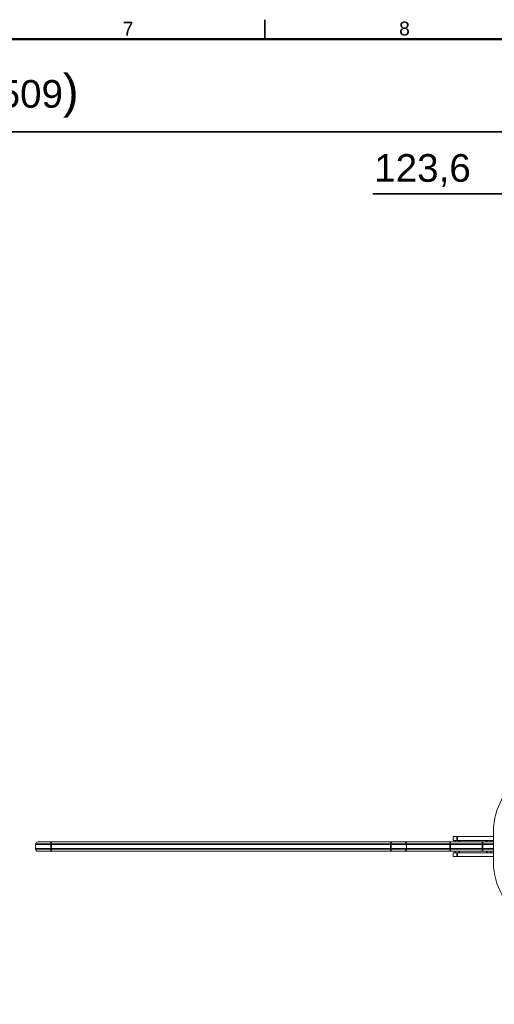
# Model space of a CAD drawing. Header units: millimetres. Extents: x 4 to 1188, y 1 to 840.
# Tile 98 of 210: x 300 to 386, y 661 to 840. Entities that reach past the tile are written whole.
import ezdxf

# ---------------------------------------------------------------- set-up
doc = ezdxf.new("R2010")
doc.units = ezdxf.units.MM
doc.layers.add('1', color=7, linetype='Continuous')
doc.layers.add('256', color=7, linetype='Continuous')
doc.styles.add('Arial Unicode MS', font='Arial Unicode MS')
doc.dimstyles.get("Standard").update_dxf_attribs({"dimtxt": 0.18, "dimasz": 0.18, "dimexe": 0.18, "dimexo": 0.0625, "dimgap": 0.09, "dimtad": 0, "dimtih": 1, "dimtoh": 1, "dimdec": 4, "dimzin": 0, "dimdsep": 46, "dimtxsty": 'Standard', "dimcen": 0.09, "dimadec": 0, "dimazin": 0, "dimtfac": 1, "dimtdec": 4, "dimtofl": 0, "dimtmove": 0, "dimatfit": 3, "dimfxl": 0, "dimtolj": 1, "dimtzin": 0, "dimarcsym": 0})

# ---------------------------------------------------------------- blocks, each defined once
blk = doc.blocks.new('_U16')
at = {"layer": '1', "color": 18, "lineweight": 35}
for p, q in [((192.37, 762.34), (192.37, 821.2)), ((407.92, 645.11), (407.92, 821.2)), ((192.37, 819.2), (407.92, 819.2))]:
    blk.add_line(p, q, dxfattribs=at)
at = {"layer": '1', "color": 18, "lineweight": 70}
for points in [[(192.37, 819.2), (195.87, 819.98), (195.87, 818.43)], [(407.92, 819.2), (404.42, 818.43), (404.42, 819.98)]]:
    blk.add_solid(points, dxfattribs=at)
at = {"layer": '1', "color": 18, "linetype": 'Continuous', "lineweight": 13, "insert": (289.63, 821.76), "char_height": 5, "attachment_point": 7, "line_spacing_factor": 1.047437, "style": 'Arial Unicode MS'}
blk.add_mtext('\\fArial Unicode MS|b0|i0;\\W1.0000;{\\H1.21x;(}1509{\\H1.21x;)}', dxfattribs=at)

msp = doc.modelspace()

# ---------------------------------------------------------------- linework, layer by layer
at = {"layer": '1', "color": 18, "linetype": 'Continuous', "lineweight": 35}
msp.add_line((407.9172, 808.0084), (364.0108, 808.0084), dxfattribs=at)
at = {"layer": '1', "color": 154, "linetype": 'Continuous', "lineweight": 13}
for p, q in [((378.5791, 691.0476), (378.5791, 691.7262)), ((378.5791, 691.7262), (379.2934, 691.7262)), ((385.8601, 691.7262), (379.2934, 691.7262)), ((385.8601, 692.7858), (385.8601, 686.9454)), ((303.003, 689.4976), (303.003, 690.3548)), ((303.4315, 690.7834), (305.8601, 690.7834)), ((305.8601, 690.7834), (367.2887, 690.7834)), ((367.2887, 690.7834), (369.7172, 690.7834)), ((369.7172, 690.7834), (378.003, 690.7834)), ((370.1458, 690.3548), (370.1458, 689.4976)), ((378.003, 690.7834), (383.8648, 690.7834)), ((379.2934, 691.0476), (378.5791, 691.0476)), ((378.9363, 690.7834), (378.9363, 691.0476)), ((385.8601, 691.0476), (379.2934, 691.0476)), ((383.8648, 690.7834), (385.866, 690.7834)), ((385.3648, 691.0476), (385.3648, 690.7834)), ((305.8601, 689.0691), (303.4315, 689.0691)), ((367.2887, 689.0691), (305.8601, 689.0691)), ((369.7172, 689.0691), (367.2887, 689.0691)), ((378.003, 689.0691), (369.7172, 689.0691)), ((383.8648, 689.0691), (378.003, 689.0691)), ((378.5791, 688.8048), (379.2934, 688.8048)), ((378.5791, 688.1262), (378.5791, 688.8048)), ((379.2934, 688.1262), (378.5791, 688.1262)), ((378.9363, 688.8048), (378.9363, 689.0691)), ((379.2934, 688.8048), (385.8601, 688.8048)), ((379.2934, 688.1262), (385.8601, 688.1262)), ((385.8511, 689.0691), (383.8648, 689.0691)), ((385.3648, 689.0691), (385.3648, 688.8048))]:
    msp.add_line(p, q, dxfattribs=at)
at = {"layer": '1', "color": 154, "linetype": 'Continuous', "lineweight": 35}
for p, q in [((379.2934, 691.7262), (379.2934, 691.0476)), ((305.8601, 690.3548), (303.003, 690.3548)), ((303.003, 689.4976), (305.8601, 689.4976)), ((305.8601, 690.3548), (305.8601, 690.7834)), ((367.2887, 690.3548), (305.8601, 690.3548)), ((305.8601, 690.3548), (305.8601, 689.4976)), ((305.8601, 689.4976), (367.2887, 689.4976)), ((305.8601, 689.4976), (305.8601, 689.0691)), ((367.2887, 690.3548), (367.2887, 690.7834)), ((370.1458, 690.3548), (367.2887, 690.3548)), ((367.2887, 689.4976), (367.2887, 690.3548)), ((367.2887, 689.4976), (370.1458, 689.4976)), ((367.2887, 689.4976), (367.2887, 689.0691)), ((378.003, 690.3548), (370.1458, 690.3548)), ((370.1458, 689.4976), (378.003, 689.4976)), ((378.003, 690.3548), (378.003, 690.7834)), ((383.8648, 690.3548), (378.003, 690.3548)), ((378.003, 690.3548), (378.003, 689.4976)), ((378.003, 689.4976), (383.8648, 689.4976)), ((378.003, 689.4976), (378.003, 689.0691)), ((379.6506, 691.0476), (379.6506, 690.7834)), ((383.8648, 690.3548), (383.8648, 690.7834)), ((383.8648, 689.4976), (383.8648, 690.3548)), ((385.8601, 690.3548), (383.8648, 690.3548)), ((383.8648, 689.4976), (383.8648, 689.0691)), ((383.8648, 689.4976), (385.8601, 689.4976)), ((384.6506, 690.7834), (384.6506, 691.0476)), ((379.2934, 688.8048), (379.2934, 688.1262)), ((379.6506, 689.0691), (379.6506, 688.8048)), ((384.6506, 688.8048), (384.6506, 689.0691))]:
    msp.add_line(p, q, dxfattribs=at)
at = {"layer": '1', "color": 154, "linetype": 'Continuous', "lineweight": 13}
for centre, radius, start, end in [((397.2887, 692.7858), 11.4286, 120, 180), ((303.4315, 690.3548), 0.4286, 90, 180), ((303.4315, 689.4976), 0.4286, 180, 270), ((369.7172, 690.3548), 0.4286, 0, 90), ((369.7172, 689.4976), 0.4286, 270, 0), ((397.2887, 686.9454), 11.4286, 180, 240)]:
    msp.add_arc(centre, radius, start, end, dxfattribs=at)
at = {"layer": '256', "color": 18, "linetype": 'Continuous', "lineweight": 35}
msp.add_line((344.5, 839.5), (344.5, 836), dxfattribs=at)
at = {"layer": '256', "color": 18, "linetype": 'Continuous', "lineweight": 50}
msp.add_line((23, 836), (1184, 836), dxfattribs=at)

# ---------------------------------------------------------------- texts
at = {"layer": '1', "color": 18, "linetype": 'Continuous', "lineweight": 13, "insert": (364.2758, 809.2532), "char_height": 5, "attachment_point": 7, "line_spacing_factor": 1.047437, "style": 'Arial Unicode MS'}
msp.add_mtext('\\fArial Unicode MS|b0|i0;\\W1.0000;123,6', dxfattribs=at)
at = {"layer": '256', "color": 18, "linetype": 'Continuous', "lineweight": 13, "char_height": 2.5, "attachment_point": 7, "line_spacing_factor": 1.047437, "style": 'Arial Unicode MS'}
for s, insert in [('\\fArial Unicode MS|b0|i0;\\W1.0000;7', (318.7863, 836.6224)), ('\\fArial Unicode MS|b0|i0;\\W1.0000;8', (368.7863, 836.6173))]:
    msp.add_mtext(s, dxfattribs=dict(at, insert=insert))

# ---------------------------------------------------------------- dimensions: what is measured, and where the dimension line sits
at = {"layer": '1', "color": 18, "linetype": 'Continuous', "lineweight": 13}
dim = msp.add_linear_dim(base=(407.9172, 819.2011), p1=(192.3744, 761.337), p2=(407.9172, 644.1084), dimstyle='Standard', override={"dimtxt": 5, "dimasz": 3.5, "dimexe": 2, "dimexo": 1, "dimgap": 2.5, "dimtad": 1, "dimtih": 1, "dimtoh": 0, "dimdec": 0, "dimlfac": 7, "dimzin": 8, "dimdsep": 44, "dimlunit": 2, "dimpost": '(<>)', "dimtxsty": 'Arial Unicode MS', "dimsah": 1, "dimse1": 0, "dimse2": 0, "dimsd1": 0, "dimsd2": 0, "dimclrd": 18, "dimclre": 18, "dimclrt": 18, "dimtm": -0.1, "dimtfac": 0.4, "dimtdec": 2, "dimtofl": 1, "dimtmove": 0, "dimtzin": 8, "dimlwd": 35, "dimlwe": 35}, dxfattribs=at)
dim.commit()
dim.dimension.update_dxf_attribs({"geometry": '_U16', "text_midpoint": (300.1458, 819.2011), "dimtype": 160})

doc.saveas('drawing.dxf')
